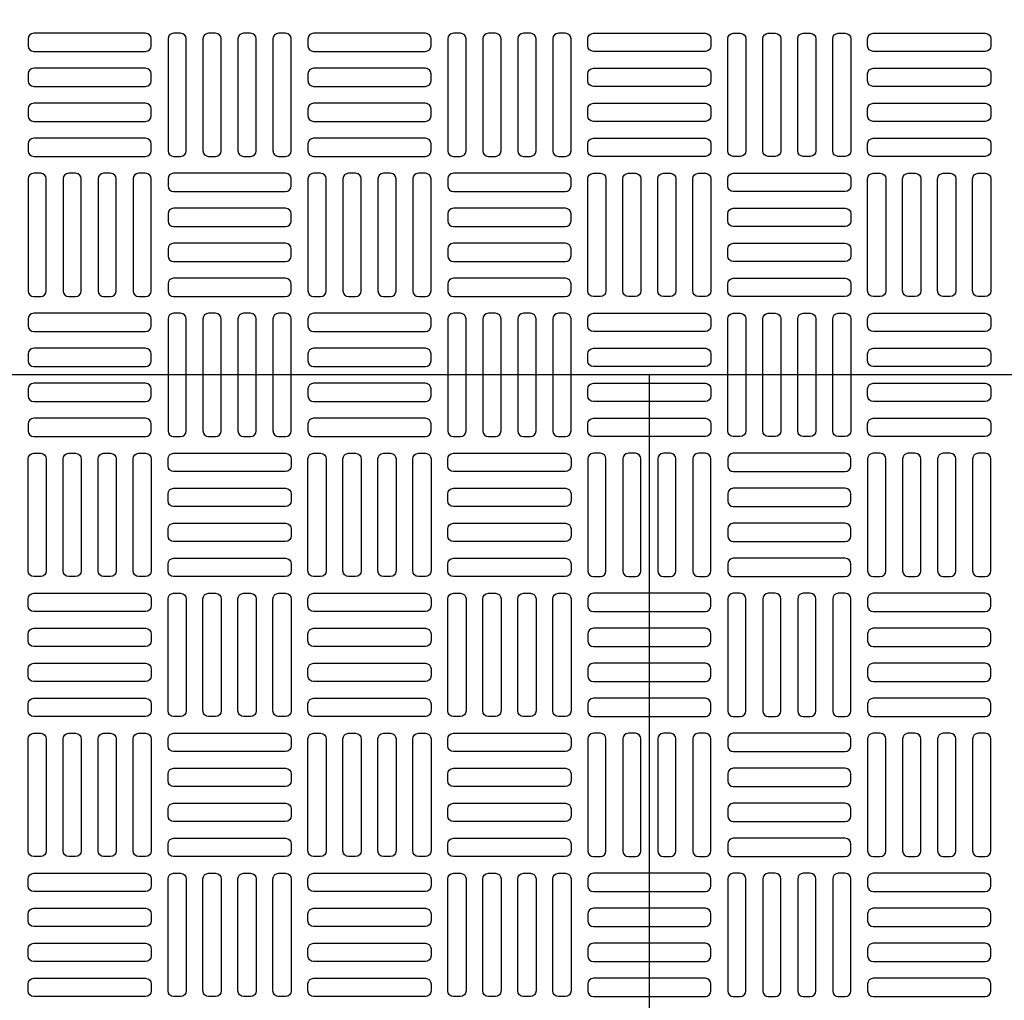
# Model space of a CAD drawing. Extents: x -169 to 7270, y -140 to 2984.
# Tile 66 of 256: x 250 to 264, y 955 to 969. Entities that reach past the tile are written whole.
import ezdxf

# ---------------------------------------------------------------- set-up
doc = ezdxf.new("R2010")
doc.units = 0
doc.header["$MEASUREMENT"] = 0
doc.layers.get('0').update_dxf_attribs({"color": 255, "linetype": 'CONTINUOUS'})
doc.layers.add('TANK-MANHOLE-COVER-40', color=2, linetype='CONTINUOUS')
doc.layers.add('TANK-MANHOLE-COVER-HATCH-40', color=252, linetype='CONTINUOUS')

msp = doc.modelspace()

# ---------------------------------------------------------------- linework, layer by layer
for p, q in [((421.38773, 964.04846), (-169.39339, 964.04846)), ((258.76906, 877.14028), (258.76906, 964.04846))]:
    msp.add_line(p, q)
at = {"layer": 'TANK-MANHOLE-COVER-40', "color": 4, "linetype": 'Continuous'}
msp.add_circle((258.76906, 964.04846), 22.63902, dxfattribs=at)
at = {"layer": 'TANK-MANHOLE-COVER-40', "color": 1, "linetype": 'Continuous'}
msp.add_circle((258.76906, 964.04846), 22.44094, dxfattribs=at)
at = {"layer": 'TANK-MANHOLE-COVER-40', "color": 2, "linetype": 'Continuous'}
msp.add_circle((258.76906, 964.04846), 21.65354, dxfattribs=at)
at = {"layer": 'TANK-MANHOLE-COVER-HATCH-40', "linetype": 'Continuous', "flags": 128}
for points in [[(251.76119, 968.77287, 0.41421356), (251.68245, 968.85161), (250.10765, 968.85161, 0.41421356), (250.0289, 968.77287), (250.0289, 968.67445, 0.41421356), (250.10765, 968.59571), (251.68245, 968.59571, 0.41421356), (251.76119, 968.67445)], [(252.17457, 967.11933, 0.41421356), (252.25331, 967.19807), (252.25331, 968.77287, 0.41421356), (252.17457, 968.85161), (252.07615, 968.85161, 0.41421356), (251.99741, 968.77287), (251.99741, 967.19807, 0.41421356), (252.07615, 967.11933)], [(252.6667, 967.11933, 0.41421356), (252.74544, 967.19807), (252.74544, 968.77287, 0.41421356), (252.6667, 968.85161), (252.56827, 968.85161, 0.41421356), (252.48953, 968.77287), (252.48953, 967.19807, 0.41421356), (252.56827, 967.11933)], [(253.15883, 967.11933, 0.41421356), (253.23757, 967.19807), (253.23757, 968.77287, 0.41421356), (253.15883, 968.85161), (253.0604, 968.85161, 0.41421356), (252.98166, 968.77287), (252.98166, 967.19807, 0.41421356), (253.0604, 967.11933)], [(253.65095, 967.11933, 0.41421356), (253.72969, 967.19807), (253.72969, 968.77287, 0.41421356), (253.65095, 968.85161), (253.55253, 968.85161, 0.41421356), (253.47379, 968.77287), (253.47379, 967.19807, 0.41421356), (253.55253, 967.11933)], [(255.6982, 968.77287, 0.41421356), (255.61946, 968.85161), (254.04465, 968.85161, 0.41421356), (253.96591, 968.77287), (253.96591, 968.67445, 0.41421356), (254.04465, 968.59571), (255.61946, 968.59571, 0.41421356), (255.6982, 968.67445)], [(256.11158, 967.11933, 0.41421356), (256.19032, 967.19807), (256.19032, 968.77287, 0.41421356), (256.11158, 968.85161), (256.01316, 968.85161, 0.41421356), (255.93442, 968.77287), (255.93442, 967.19807, 0.41421356), (256.01316, 967.11933)], [(256.60371, 967.11933, 0.41421356), (256.68245, 967.19807), (256.68245, 968.77287, 0.41421356), (256.60371, 968.85161), (256.50528, 968.85161, 0.41421356), (256.42654, 968.77287), (256.42654, 967.19807, 0.41421356), (256.50528, 967.11933)], [(257.09583, 967.11933, 0.41421356), (257.17457, 967.19807), (257.17457, 968.77287, 0.41421356), (257.09583, 968.85161), (256.99741, 968.85161, 0.41421356), (256.91867, 968.77287), (256.91867, 967.19807, 0.41421356), (256.99741, 967.11933)], [(257.58796, 967.11933, 0.41421356), (257.6667, 967.19807), (257.6667, 968.77287, 0.41421356), (257.58796, 968.85161), (257.48953, 968.85161, 0.41421356), (257.41079, 968.77287), (257.41079, 967.19807, 0.41421356), (257.48953, 967.11933)], [(257.90292, 968.77287, -0.41421356), (257.98166, 968.85161), (259.55646, 968.85161, -0.41421356), (259.6352, 968.77287), (259.6352, 968.67445, -0.41421356), (259.55646, 968.59571), (257.98166, 968.59571, -0.41421356), (257.90292, 968.67445)], [(259.95016, 967.11933, -0.41421356), (259.87142, 967.19807), (259.87142, 968.77287, -0.41421356), (259.95016, 968.85161), (260.04859, 968.85161, -0.41421356), (260.12733, 968.77287), (260.12733, 967.19807, -0.41421356), (260.04859, 967.11933)], [(260.44229, 967.11933, -0.41421356), (260.36355, 967.19807), (260.36355, 968.77287, -0.41421356), (260.44229, 968.85161), (260.54072, 968.85161, -0.41421356), (260.61946, 968.77287), (260.61946, 967.19807, -0.41421356), (260.54072, 967.11933)], [(260.93442, 967.11933, -0.41421356), (260.85568, 967.19807), (260.85568, 968.77287, -0.41421356), (260.93442, 968.85161), (261.03284, 968.85161, -0.41421356), (261.11158, 968.77287), (261.11158, 967.19807, -0.41421356), (261.03284, 967.11933)], [(261.42654, 967.11933, -0.41421356), (261.3478, 967.19807), (261.3478, 968.77287, -0.41421356), (261.42654, 968.85161), (261.52497, 968.85161, -0.41421356), (261.60371, 968.77287), (261.60371, 967.19807, -0.41421356), (261.52497, 967.11933)], [(261.83993, 968.77287, -0.41421356), (261.91867, 968.85161), (263.49347, 968.85161, -0.41421356), (263.57221, 968.77287), (263.57221, 968.67445, -0.41421356), (263.49347, 968.59571), (261.91867, 968.59571, -0.41421356), (261.83993, 968.67445)], [(251.76119, 968.28074, 0.41421356), (251.68245, 968.35948), (250.10765, 968.35948, 0.41421356), (250.0289, 968.28074), (250.0289, 968.18232, 0.41421356), (250.10765, 968.10358), (251.68245, 968.10358, 0.41421356), (251.76119, 968.18232)], [(255.6982, 968.28074, 0.41421356), (255.61946, 968.35948), (254.04465, 968.35948, 0.41421356), (253.96591, 968.28074), (253.96591, 968.18232, 0.41421356), (254.04465, 968.10358), (255.61946, 968.10358, 0.41421356), (255.6982, 968.18232)], [(257.90292, 968.28074, -0.41421356), (257.98166, 968.35948), (259.55646, 968.35948, -0.41421356), (259.6352, 968.28074), (259.6352, 968.18232, -0.41421356), (259.55646, 968.10358), (257.98166, 968.10358, -0.41421356), (257.90292, 968.18232)], [(261.83993, 968.28074, -0.41421356), (261.91867, 968.35948), (263.49347, 968.35948, -0.41421356), (263.57221, 968.28074), (263.57221, 968.18232, -0.41421356), (263.49347, 968.10358), (261.91867, 968.10358, -0.41421356), (261.83993, 968.18232)], [(251.76119, 967.78862, 0.41421356), (251.68245, 967.86736), (250.10765, 967.86736, 0.41421356), (250.0289, 967.78862), (250.0289, 967.69019, 0.41421356), (250.10765, 967.61145), (251.68245, 967.61145, 0.41421356), (251.76119, 967.69019)], [(255.6982, 967.78862, 0.41421356), (255.61946, 967.86736), (254.04465, 967.86736, 0.41421356), (253.96591, 967.78862), (253.96591, 967.69019, 0.41421356), (254.04465, 967.61145), (255.61946, 967.61145, 0.41421356), (255.6982, 967.69019)], [(257.90292, 967.78862, -0.41421356), (257.98166, 967.86736), (259.55646, 967.86736, -0.41421356), (259.6352, 967.78862), (259.6352, 967.69019, -0.41421356), (259.55646, 967.61145), (257.98166, 967.61145, -0.41421356), (257.90292, 967.69019)], [(261.83993, 967.78862, -0.41421356), (261.91867, 967.86736), (263.49347, 967.86736, -0.41421356), (263.57221, 967.78862), (263.57221, 967.69019, -0.41421356), (263.49347, 967.61145), (261.91867, 967.61145, -0.41421356), (261.83993, 967.69019)], [(251.76119, 967.29649, 0.41421356), (251.68245, 967.37523), (250.10765, 967.37523, 0.41421356), (250.0289, 967.29649), (250.0289, 967.19807, 0.41421356), (250.10765, 967.11933), (251.68245, 967.11933, 0.41421356), (251.76119, 967.19807)], [(255.6982, 967.29649, 0.41421356), (255.61946, 967.37523), (254.04465, 967.37523, 0.41421356), (253.96591, 967.29649), (253.96591, 967.19807, 0.41421356), (254.04465, 967.11933), (255.61946, 967.11933, 0.41421356), (255.6982, 967.19807)], [(257.90292, 967.29649, -0.41421356), (257.98166, 967.37523), (259.55646, 967.37523, -0.41421356), (259.6352, 967.29649), (259.6352, 967.19807, -0.41421356), (259.55646, 967.11933), (257.98166, 967.11933, -0.41421356), (257.90292, 967.19807)], [(261.83993, 967.29649, -0.41421356), (261.91867, 967.37523), (263.49347, 967.37523, -0.41421356), (263.57221, 967.29649), (263.57221, 967.19807, -0.41421356), (263.49347, 967.11933), (261.91867, 967.11933, -0.41421356), (261.83993, 967.19807)], [(250.20607, 965.15082, 0.41421356), (250.28481, 965.22956), (250.28481, 966.80437, 0.41421356), (250.20607, 966.88311), (250.10765, 966.88311, 0.41421356), (250.0289, 966.80437), (250.0289, 965.22956, 0.41421356), (250.10765, 965.15082)], [(250.6982, 965.15082, 0.41421356), (250.77694, 965.22956), (250.77694, 966.80437, 0.41421356), (250.6982, 966.88311), (250.59977, 966.88311, 0.41421356), (250.52103, 966.80437), (250.52103, 965.22956, 0.41421356), (250.59977, 965.15082)], [(251.19032, 965.15082, 0.41421356), (251.26906, 965.22956), (251.26906, 966.80437, 0.41421356), (251.19032, 966.88311), (251.0919, 966.88311, 0.41421356), (251.01316, 966.80437), (251.01316, 965.22956, 0.41421356), (251.0919, 965.15082)], [(251.68245, 965.15082, 0.41421356), (251.76119, 965.22956), (251.76119, 966.80437, 0.41421356), (251.68245, 966.88311), (251.58402, 966.88311, 0.41421356), (251.50528, 966.80437), (251.50528, 965.22956, 0.41421356), (251.58402, 965.15082)], [(251.99741, 966.70594, 0.41421356), (252.07615, 966.6272), (253.65095, 966.6272, 0.41421356), (253.72969, 966.70594), (253.72969, 966.80437, 0.41421356), (253.65095, 966.88311), (252.07615, 966.88311, 0.41421356), (251.99741, 966.80437)], [(254.14308, 965.15082, 0.41421356), (254.22182, 965.22956), (254.22182, 966.80437, 0.41421356), (254.14308, 966.88311), (254.04465, 966.88311, 0.41421356), (253.96591, 966.80437), (253.96591, 965.22956, 0.41421356), (254.04465, 965.15082)], [(254.6352, 965.15082, 0.41421356), (254.71394, 965.22956), (254.71394, 966.80437, 0.41421356), (254.6352, 966.88311), (254.53678, 966.88311, 0.41421356), (254.45804, 966.80437), (254.45804, 965.22956, 0.41421356), (254.53678, 965.15082)], [(255.12733, 965.15082, 0.41421356), (255.20607, 965.22956), (255.20607, 966.80437, 0.41421356), (255.12733, 966.88311), (255.0289, 966.88311, 0.41421356), (254.95016, 966.80437), (254.95016, 965.22956, 0.41421356), (255.0289, 965.15082)], [(255.61946, 965.15082, 0.41421356), (255.6982, 965.22956), (255.6982, 966.80437, 0.41421356), (255.61946, 966.88311), (255.52103, 966.88311, 0.41421356), (255.44229, 966.80437), (255.44229, 965.22956, 0.41421356), (255.52103, 965.15082)], [(255.93442, 966.70594, 0.41421356), (256.01316, 966.6272), (257.58796, 966.6272, 0.41421356), (257.6667, 966.70594), (257.6667, 966.80437, 0.41421356), (257.58796, 966.88311), (256.01316, 966.88311, 0.41421356), (255.93442, 966.80437)], [(257.98166, 965.15082, -0.41421356), (257.90292, 965.22956), (257.90292, 966.80437, -0.41421356), (257.98166, 966.88311), (258.08009, 966.88311, -0.41421356), (258.15883, 966.80437), (258.15883, 965.22956, -0.41421356), (258.08009, 965.15082)], [(258.47379, 965.15082, -0.41421356), (258.39505, 965.22956), (258.39505, 966.80437, -0.41421356), (258.47379, 966.88311), (258.57221, 966.88311, -0.41421356), (258.65095, 966.80437), (258.65095, 965.22956, -0.41421356), (258.57221, 965.15082)], [(258.96591, 965.15082, -0.41421356), (258.88717, 965.22956), (258.88717, 966.80437, -0.41421356), (258.96591, 966.88311), (259.06434, 966.88311, -0.41421356), (259.14308, 966.80437), (259.14308, 965.22956, -0.41421356), (259.06434, 965.15082)], [(259.45804, 965.15082, -0.41421356), (259.3793, 965.22956), (259.3793, 966.80437, -0.41421356), (259.45804, 966.88311), (259.55646, 966.88311, -0.41421356), (259.6352, 966.80437), (259.6352, 965.22956, -0.41421356), (259.55646, 965.15082)], [(261.60371, 966.70594, -0.41421356), (261.52497, 966.6272), (259.95016, 966.6272, -0.41421356), (259.87142, 966.70594), (259.87142, 966.80437, -0.41421356), (259.95016, 966.88311), (261.52497, 966.88311, -0.41421356), (261.60371, 966.80437)], [(261.91867, 965.15082, -0.41421356), (261.83993, 965.22956), (261.83993, 966.80437, -0.41421356), (261.91867, 966.88311), (262.01709, 966.88311, -0.41421356), (262.09583, 966.80437), (262.09583, 965.22956, -0.41421356), (262.01709, 965.15082)], [(262.41079, 965.15082, -0.41421356), (262.33205, 965.22956), (262.33205, 966.80437, -0.41421356), (262.41079, 966.88311), (262.50922, 966.88311, -0.41421356), (262.58796, 966.80437), (262.58796, 965.22956, -0.41421356), (262.50922, 965.15082)], [(262.90292, 965.15082, -0.41421356), (262.82418, 965.22956), (262.82418, 966.80437, -0.41421356), (262.90292, 966.88311), (263.00135, 966.88311, -0.41421356), (263.08009, 966.80437), (263.08009, 965.22956, -0.41421356), (263.00135, 965.15082)], [(263.39505, 965.15082, -0.41421356), (263.31631, 965.22956), (263.31631, 966.80437, -0.41421356), (263.39505, 966.88311), (263.49347, 966.88311, -0.41421356), (263.57221, 966.80437), (263.57221, 965.22956, -0.41421356), (263.49347, 965.15082)], [(251.99741, 966.21382, 0.41421356), (252.07615, 966.13508), (253.65095, 966.13508, 0.41421356), (253.72969, 966.21382), (253.72969, 966.31224, 0.41421356), (253.65095, 966.39098), (252.07615, 966.39098, 0.41421356), (251.99741, 966.31224)], [(255.93442, 966.21382, 0.41421356), (256.01316, 966.13508), (257.58796, 966.13508, 0.41421356), (257.6667, 966.21382), (257.6667, 966.31224, 0.41421356), (257.58796, 966.39098), (256.01316, 966.39098, 0.41421356), (255.93442, 966.31224)], [(261.60371, 966.21382, -0.41421356), (261.52497, 966.13508), (259.95016, 966.13508, -0.41421356), (259.87142, 966.21382), (259.87142, 966.31224, -0.41421356), (259.95016, 966.39098), (261.52497, 966.39098, -0.41421356), (261.60371, 966.31224)], [(251.99741, 965.72169, 0.41421356), (252.07615, 965.64295), (253.65095, 965.64295, 0.41421356), (253.72969, 965.72169), (253.72969, 965.82011, 0.41421356), (253.65095, 965.89886), (252.07615, 965.89886, 0.41421356), (251.99741, 965.82011)], [(255.93442, 965.72169, 0.41421356), (256.01316, 965.64295), (257.58796, 965.64295, 0.41421356), (257.6667, 965.72169), (257.6667, 965.82011, 0.41421356), (257.58796, 965.89886), (256.01316, 965.89886, 0.41421356), (255.93442, 965.82011)], [(261.60371, 965.72169, -0.41421356), (261.52497, 965.64295), (259.95016, 965.64295, -0.41421356), (259.87142, 965.72169), (259.87142, 965.82011, -0.41421356), (259.95016, 965.89886), (261.52497, 965.89886, -0.41421356), (261.60371, 965.82011)], [(251.99741, 965.22956, 0.41421356), (252.07615, 965.15082), (253.65095, 965.15082, 0.41421356), (253.72969, 965.22956), (253.72969, 965.32799, 0.41421356), (253.65095, 965.40673), (252.07615, 965.40673, 0.41421356), (251.99741, 965.32799)], [(255.93442, 965.22956, 0.41421356), (256.01316, 965.15082), (257.58796, 965.15082, 0.41421356), (257.6667, 965.22956), (257.6667, 965.32799, 0.41421356), (257.58796, 965.40673), (256.01316, 965.40673, 0.41421356), (255.93442, 965.32799)], [(261.60371, 965.22956, -0.41421356), (261.52497, 965.15082), (259.95016, 965.15082, -0.41421356), (259.87142, 965.22956), (259.87142, 965.32799, -0.41421356), (259.95016, 965.40673), (261.52497, 965.40673, -0.41421356), (261.60371, 965.32799)], [(251.76119, 964.83586, 0.41421356), (251.68245, 964.9146), (250.10765, 964.9146, 0.41421356), (250.0289, 964.83586), (250.0289, 964.73744, 0.41421356), (250.10765, 964.6587), (251.68245, 964.6587, 0.41421356), (251.76119, 964.73744)], [(252.17457, 963.18232, 0.41421356), (252.25331, 963.26106), (252.25331, 964.83586, 0.41421356), (252.17457, 964.9146), (252.07615, 964.9146, 0.41421356), (251.99741, 964.83586), (251.99741, 963.26106, 0.41421356), (252.07615, 963.18232)], [(252.6667, 963.18232, 0.41421356), (252.74544, 963.26106), (252.74544, 964.83586, 0.41421356), (252.6667, 964.9146), (252.56827, 964.9146, 0.41421356), (252.48953, 964.83586), (252.48953, 963.26106, 0.41421356), (252.56827, 963.18232)], [(253.15883, 963.18232, 0.41421356), (253.23757, 963.26106), (253.23757, 964.83586, 0.41421356), (253.15883, 964.9146), (253.0604, 964.9146, 0.41421356), (252.98166, 964.83586), (252.98166, 963.26106, 0.41421356), (253.0604, 963.18232)], [(253.65095, 963.18232, 0.41421356), (253.72969, 963.26106), (253.72969, 964.83586, 0.41421356), (253.65095, 964.9146), (253.55253, 964.9146, 0.41421356), (253.47379, 964.83586), (253.47379, 963.26106, 0.41421356), (253.55253, 963.18232)], [(255.6982, 964.83586, 0.41421356), (255.61946, 964.9146), (254.04465, 964.9146, 0.41421356), (253.96591, 964.83586), (253.96591, 964.73744, 0.41421356), (254.04465, 964.6587), (255.61946, 964.6587, 0.41421356), (255.6982, 964.73744)], [(256.11158, 963.18232, 0.41421356), (256.19032, 963.26106), (256.19032, 964.83586, 0.41421356), (256.11158, 964.9146), (256.01316, 964.9146, 0.41421356), (255.93442, 964.83586), (255.93442, 963.26106, 0.41421356), (256.01316, 963.18232)], [(256.60371, 963.18232, 0.41421356), (256.68245, 963.26106), (256.68245, 964.83586, 0.41421356), (256.60371, 964.9146), (256.50528, 964.9146, 0.41421356), (256.42654, 964.83586), (256.42654, 963.26106, 0.41421356), (256.50528, 963.18232)], [(257.09583, 963.18232, 0.41421356), (257.17457, 963.26106), (257.17457, 964.83586, 0.41421356), (257.09583, 964.9146), (256.99741, 964.9146, 0.41421356), (256.91867, 964.83586), (256.91867, 963.26106, 0.41421356), (256.99741, 963.18232)], [(257.58796, 963.18232, 0.41421356), (257.6667, 963.26106), (257.6667, 964.83586, 0.41421356), (257.58796, 964.9146), (257.48953, 964.9146, 0.41421356), (257.41079, 964.83586), (257.41079, 963.26106, 0.41421356), (257.48953, 963.18232)], [(257.90292, 964.83586, -0.41421356), (257.98166, 964.9146), (259.55646, 964.9146, -0.41421356), (259.6352, 964.83586), (259.6352, 964.73744, -0.41421356), (259.55646, 964.6587), (257.98166, 964.6587, -0.41421356), (257.90292, 964.73744)], [(259.95016, 963.18232, -0.41421356), (259.87142, 963.26106), (259.87142, 964.83586, -0.41421356), (259.95016, 964.9146), (260.04859, 964.9146, -0.41421356), (260.12733, 964.83586), (260.12733, 963.26106, -0.41421356), (260.04859, 963.18232)], [(260.44229, 963.18232, -0.41421356), (260.36355, 963.26106), (260.36355, 964.83586, -0.41421356), (260.44229, 964.9146), (260.54072, 964.9146, -0.41421356), (260.61946, 964.83586), (260.61946, 963.26106, -0.41421356), (260.54072, 963.18232)], [(260.93442, 963.18232, -0.41421356), (260.85568, 963.26106), (260.85568, 964.83586, -0.41421356), (260.93442, 964.9146), (261.03284, 964.9146, -0.41421356), (261.11158, 964.83586), (261.11158, 963.26106, -0.41421356), (261.03284, 963.18232)], [(261.42654, 963.18232, -0.41421356), (261.3478, 963.26106), (261.3478, 964.83586, -0.41421356), (261.42654, 964.9146), (261.52497, 964.9146, -0.41421356), (261.60371, 964.83586), (261.60371, 963.26106, -0.41421356), (261.52497, 963.18232)], [(261.83993, 964.83586, -0.41421356), (261.91867, 964.9146), (263.49347, 964.9146, -0.41421356), (263.57221, 964.83586), (263.57221, 964.73744, -0.41421356), (263.49347, 964.6587), (261.91867, 964.6587, -0.41421356), (261.83993, 964.73744)], [(251.76119, 964.34374, 0.41421356), (251.68245, 964.42248), (250.10765, 964.42248, 0.41421356), (250.0289, 964.34374), (250.0289, 964.24531, 0.41421356), (250.10765, 964.16657), (251.68245, 964.16657, 0.41421356), (251.76119, 964.24531)], [(255.6982, 964.34374, 0.41421356), (255.61946, 964.42248), (254.04465, 964.42248, 0.41421356), (253.96591, 964.34374), (253.96591, 964.24531, 0.41421356), (254.04465, 964.16657), (255.61946, 964.16657, 0.41421356), (255.6982, 964.24531)], [(257.90292, 964.34374, -0.41421356), (257.98166, 964.42248), (259.55646, 964.42248, -0.41421356), (259.6352, 964.34374), (259.6352, 964.24531, -0.41421356), (259.55646, 964.16657), (257.98166, 964.16657, -0.41421356), (257.90292, 964.24531)], [(261.83993, 964.34374, -0.41421356), (261.91867, 964.42248), (263.49347, 964.42248, -0.41421356), (263.57221, 964.34374), (263.57221, 964.24531, -0.41421356), (263.49347, 964.16657), (261.91867, 964.16657, -0.41421356), (261.83993, 964.24531)], [(251.76119, 963.85161, 0.41421356), (251.68245, 963.93035), (250.10765, 963.93035, 0.41421356), (250.0289, 963.85161), (250.0289, 963.75319, 0.41421356), (250.10765, 963.67445), (251.68245, 963.67445, 0.41421356), (251.76119, 963.75319)], [(255.6982, 963.85161, 0.41421356), (255.61946, 963.93035), (254.04465, 963.93035, 0.41421356), (253.96591, 963.85161), (253.96591, 963.75319, 0.41421356), (254.04465, 963.67445), (255.61946, 963.67445, 0.41421356), (255.6982, 963.75319)], [(257.90292, 963.85161, -0.41421356), (257.98166, 963.93035), (259.55646, 963.93035, -0.41421356), (259.6352, 963.85161), (259.6352, 963.75319, -0.41421356), (259.55646, 963.67445), (257.98166, 963.67445, -0.41421356), (257.90292, 963.75319)], [(261.83993, 963.85161, -0.41421356), (261.91867, 963.93035), (263.49347, 963.93035, -0.41421356), (263.57221, 963.85161), (263.57221, 963.75319, -0.41421356), (263.49347, 963.67445), (261.91867, 963.67445, -0.41421356), (261.83993, 963.75319)], [(251.76119, 963.35948, 0.41421356), (251.68245, 963.43823), (250.10765, 963.43823, 0.41421356), (250.0289, 963.35948), (250.0289, 963.26106, 0.41421356), (250.10765, 963.18232), (251.68245, 963.18232, 0.41421356), (251.76119, 963.26106)], [(255.6982, 963.35948, 0.41421356), (255.61946, 963.43823), (254.04465, 963.43823, 0.41421356), (253.96591, 963.35948), (253.96591, 963.26106, 0.41421356), (254.04465, 963.18232), (255.61946, 963.18232, 0.41421356), (255.6982, 963.26106)], [(257.90292, 963.35948, -0.41421356), (257.98166, 963.43823), (259.55646, 963.43823, -0.41421356), (259.6352, 963.35948), (259.6352, 963.26106, -0.41421356), (259.55646, 963.18232), (257.98166, 963.18232, -0.41421356), (257.90292, 963.26106)], [(261.83993, 963.35948, -0.41421356), (261.91867, 963.43823), (263.49347, 963.43823, -0.41421356), (263.57221, 963.35948), (263.57221, 963.26106, -0.41421356), (263.49347, 963.18232), (261.91867, 963.18232, -0.41421356), (261.83993, 963.26106)], [(250.20607, 962.9461, -0.41421356), (250.28481, 962.86736), (250.28481, 961.29256, -0.41421356), (250.20607, 961.21382), (250.10765, 961.21382, -0.41421356), (250.0289, 961.29256), (250.0289, 962.86736, -0.41421356), (250.10765, 962.9461)], [(250.6982, 962.9461, -0.41421356), (250.77694, 962.86736), (250.77694, 961.29256, -0.41421356), (250.6982, 961.21382), (250.59977, 961.21382, -0.41421356), (250.52103, 961.29256), (250.52103, 962.86736, -0.41421356), (250.59977, 962.9461)], [(251.19032, 962.9461, -0.41421356), (251.26906, 962.86736), (251.26906, 961.29256, -0.41421356), (251.19032, 961.21382), (251.0919, 961.21382, -0.41421356), (251.01316, 961.29256), (251.01316, 962.86736, -0.41421356), (251.0919, 962.9461)], [(251.68245, 962.9461, -0.41421356), (251.76119, 962.86736), (251.76119, 961.29256, -0.41421356), (251.68245, 961.21382), (251.58402, 961.21382, -0.41421356), (251.50528, 961.29256), (251.50528, 962.86736, -0.41421356), (251.58402, 962.9461)], [(251.99741, 962.86736, -0.41421356), (252.07615, 962.9461), (253.65095, 962.9461, -0.41421356), (253.72969, 962.86736), (253.72969, 962.76893, -0.41421356), (253.65095, 962.69019), (252.07615, 962.69019, -0.41421356), (251.99741, 962.76893)], [(254.14308, 962.9461, -0.41421356), (254.22182, 962.86736), (254.22182, 961.29256, -0.41421356), (254.14308, 961.21382), (254.04465, 961.21382, -0.41421356), (253.96591, 961.29256), (253.96591, 962.86736, -0.41421356), (254.04465, 962.9461)], [(254.6352, 962.9461, -0.41421356), (254.71394, 962.86736), (254.71394, 961.29256, -0.41421356), (254.6352, 961.21382), (254.53678, 961.21382, -0.41421356), (254.45804, 961.29256), (254.45804, 962.86736, -0.41421356), (254.53678, 962.9461)], [(255.12733, 962.9461, -0.41421356), (255.20607, 962.86736), (255.20607, 961.29256, -0.41421356), (255.12733, 961.21382), (255.0289, 961.21382, -0.41421356), (254.95016, 961.29256), (254.95016, 962.86736, -0.41421356), (255.0289, 962.9461)], [(255.61946, 962.9461, -0.41421356), (255.6982, 962.86736), (255.6982, 961.29256, -0.41421356), (255.61946, 961.21382), (255.52103, 961.21382, -0.41421356), (255.44229, 961.29256), (255.44229, 962.86736, -0.41421356), (255.52103, 962.9461)], [(255.93442, 962.86736, -0.41421356), (256.01316, 962.9461), (257.58796, 962.9461, -0.41421356), (257.6667, 962.86736), (257.6667, 962.76893, -0.41421356), (257.58796, 962.69019), (256.01316, 962.69019, -0.41421356), (255.93442, 962.76893)], [(257.98166, 962.9461, 0.41421356), (257.90292, 962.86736), (257.90292, 961.29256, 0.41421356), (257.98166, 961.21382), (258.08009, 961.21382, 0.41421356), (258.15883, 961.29256), (258.15883, 962.86736, 0.41421356), (258.08009, 962.9461)], [(258.47379, 962.9461, 0.41421356), (258.39505, 962.86736), (258.39505, 961.29256, 0.41421356), (258.47379, 961.21382), (258.57221, 961.21382, 0.41421356), (258.65095, 961.29256), (258.65095, 962.86736, 0.41421356), (258.57221, 962.9461)], [(258.96591, 962.9461, 0.41421356), (258.88717, 962.86736), (258.88717, 961.29256, 0.41421356), (258.96591, 961.21382), (259.06434, 961.21382, 0.41421356), (259.14308, 961.29256), (259.14308, 962.86736, 0.41421356), (259.06434, 962.9461)], [(259.45804, 962.9461, 0.41421356), (259.3793, 962.86736), (259.3793, 961.29256, 0.41421356), (259.45804, 961.21382), (259.55646, 961.21382, 0.41421356), (259.6352, 961.29256), (259.6352, 962.86736, 0.41421356), (259.55646, 962.9461)], [(261.60371, 962.86736, 0.41421356), (261.52497, 962.9461), (259.95016, 962.9461, 0.41421356), (259.87142, 962.86736), (259.87142, 962.76893, 0.41421356), (259.95016, 962.69019), (261.52497, 962.69019, 0.41421356), (261.60371, 962.76893)], [(261.91867, 962.9461, 0.41421356), (261.83993, 962.86736), (261.83993, 961.29256, 0.41421356), (261.91867, 961.21382), (262.01709, 961.21382, 0.41421356), (262.09583, 961.29256), (262.09583, 962.86736, 0.41421356), (262.01709, 962.9461)], [(262.41079, 962.9461, 0.41421356), (262.33205, 962.86736), (262.33205, 961.29256, 0.41421356), (262.41079, 961.21382), (262.50922, 961.21382, 0.41421356), (262.58796, 961.29256), (262.58796, 962.86736, 0.41421356), (262.50922, 962.9461)], [(262.90292, 962.9461, 0.41421356), (262.82418, 962.86736), (262.82418, 961.29256, 0.41421356), (262.90292, 961.21382), (263.00135, 961.21382, 0.41421356), (263.08009, 961.29256), (263.08009, 962.86736, 0.41421356), (263.00135, 962.9461)], [(263.39505, 962.9461, 0.41421356), (263.31631, 962.86736), (263.31631, 961.29256, 0.41421356), (263.39505, 961.21382), (263.49347, 961.21382, 0.41421356), (263.57221, 961.29256), (263.57221, 962.86736, 0.41421356), (263.49347, 962.9461)], [(251.99741, 962.37523, -0.41421356), (252.07615, 962.45397), (253.65095, 962.45397, -0.41421356), (253.72969, 962.37523), (253.72969, 962.27681, -0.41421356), (253.65095, 962.19807), (252.07615, 962.19807, -0.41421356), (251.99741, 962.27681)], [(255.93442, 962.37523, -0.41421356), (256.01316, 962.45397), (257.58796, 962.45397, -0.41421356), (257.6667, 962.37523), (257.6667, 962.27681, -0.41421356), (257.58796, 962.19807), (256.01316, 962.19807, -0.41421356), (255.93442, 962.27681)], [(261.60371, 962.37523, 0.41421356), (261.52497, 962.45397), (259.95016, 962.45397, 0.41421356), (259.87142, 962.37523), (259.87142, 962.27681, 0.41421356), (259.95016, 962.19807), (261.52497, 962.19807, 0.41421356), (261.60371, 962.27681)], [(251.99741, 961.88311, -0.41421356), (252.07615, 961.96185), (253.65095, 961.96185, -0.41421356), (253.72969, 961.88311), (253.72969, 961.78468, -0.41421356), (253.65095, 961.70594), (252.07615, 961.70594, -0.41421356), (251.99741, 961.78468)], [(255.93442, 961.88311, -0.41421356), (256.01316, 961.96185), (257.58796, 961.96185, -0.41421356), (257.6667, 961.88311), (257.6667, 961.78468, -0.41421356), (257.58796, 961.70594), (256.01316, 961.70594, -0.41421356), (255.93442, 961.78468)], [(261.60371, 961.88311, 0.41421356), (261.52497, 961.96185), (259.95016, 961.96185, 0.41421356), (259.87142, 961.88311), (259.87142, 961.78468, 0.41421356), (259.95016, 961.70594), (261.52497, 961.70594, 0.41421356), (261.60371, 961.78468)], [(251.99741, 961.39098, -0.41421356), (252.07615, 961.46972), (253.65095, 961.46972, -0.41421356), (253.72969, 961.39098), (253.72969, 961.29256, -0.41421356), (253.65095, 961.21382), (252.07615, 961.21382, -0.41421356), (251.99741, 961.29256)], [(255.93442, 961.39098, -0.41421356), (256.01316, 961.46972), (257.58796, 961.46972, -0.41421356), (257.6667, 961.39098), (257.6667, 961.29256, -0.41421356), (257.58796, 961.21382), (256.01316, 961.21382, -0.41421356), (255.93442, 961.29256)], [(261.60371, 961.39098, 0.41421356), (261.52497, 961.46972), (259.95016, 961.46972, 0.41421356), (259.87142, 961.39098), (259.87142, 961.29256, 0.41421356), (259.95016, 961.21382), (261.52497, 961.21382, 0.41421356), (261.60371, 961.29256)], [(251.76119, 960.80043, -0.41421356), (251.68245, 960.72169), (250.10765, 960.72169, -0.41421356), (250.0289, 960.80043), (250.0289, 960.89886, -0.41421356), (250.10765, 960.9776), (251.68245, 960.9776, -0.41421356), (251.76119, 960.89886)], [(252.17457, 960.9776, -0.41421356), (252.25331, 960.89886), (252.25331, 959.32405, -0.41421356), (252.17457, 959.24531), (252.07615, 959.24531, -0.41421356), (251.99741, 959.32405), (251.99741, 960.89886, -0.41421356), (252.07615, 960.9776)], [(252.6667, 960.9776, -0.41421356), (252.74544, 960.89886), (252.74544, 959.32405, -0.41421356), (252.6667, 959.24531), (252.56827, 959.24531, -0.41421356), (252.48953, 959.32405), (252.48953, 960.89886, -0.41421356), (252.56827, 960.9776)], [(253.15883, 960.9776, -0.41421356), (253.23757, 960.89886), (253.23757, 959.32405, -0.41421356), (253.15883, 959.24531), (253.0604, 959.24531, -0.41421356), (252.98166, 959.32405), (252.98166, 960.89886, -0.41421356), (253.0604, 960.9776)], [(253.65095, 960.9776, -0.41421356), (253.72969, 960.89886), (253.72969, 959.32405, -0.41421356), (253.65095, 959.24531), (253.55253, 959.24531, -0.41421356), (253.47379, 959.32405), (253.47379, 960.89886, -0.41421356), (253.55253, 960.9776)], [(255.6982, 960.80043, -0.41421356), (255.61946, 960.72169), (254.04465, 960.72169, -0.41421356), (253.96591, 960.80043), (253.96591, 960.89886, -0.41421356), (254.04465, 960.9776), (255.61946, 960.9776, -0.41421356), (255.6982, 960.89886)], [(256.11158, 960.9776, -0.41421356), (256.19032, 960.89886), (256.19032, 959.32405, -0.41421356), (256.11158, 959.24531), (256.01316, 959.24531, -0.41421356), (255.93442, 959.32405), (255.93442, 960.89886, -0.41421356), (256.01316, 960.9776)], [(256.60371, 960.9776, -0.41421356), (256.68245, 960.89886), (256.68245, 959.32405, -0.41421356), (256.60371, 959.24531), (256.50528, 959.24531, -0.41421356), (256.42654, 959.32405), (256.42654, 960.89886, -0.41421356), (256.50528, 960.9776)], [(257.09583, 960.9776, -0.41421356), (257.17457, 960.89886), (257.17457, 959.32405, -0.41421356), (257.09583, 959.24531), (256.99741, 959.24531, -0.41421356), (256.91867, 959.32405), (256.91867, 960.89886, -0.41421356), (256.99741, 960.9776)], [(257.58796, 960.9776, -0.41421356), (257.6667, 960.89886), (257.6667, 959.32405, -0.41421356), (257.58796, 959.24531), (257.48953, 959.24531, -0.41421356), (257.41079, 959.32405), (257.41079, 960.89886, -0.41421356), (257.48953, 960.9776)], [(257.90292, 960.80043, 0.41421356), (257.98166, 960.72169), (259.55646, 960.72169, 0.41421356), (259.6352, 960.80043), (259.6352, 960.89886, 0.41421356), (259.55646, 960.9776), (257.98166, 960.9776, 0.41421356), (257.90292, 960.89886)], [(259.95016, 960.9776, 0.41421356), (259.87142, 960.89886), (259.87142, 959.32405, 0.41421356), (259.95016, 959.24531), (260.04859, 959.24531, 0.41421356), (260.12733, 959.32405), (260.12733, 960.89886, 0.41421356), (260.04859, 960.9776)], [(260.44229, 960.9776, 0.41421356), (260.36355, 960.89886), (260.36355, 959.32405, 0.41421356), (260.44229, 959.24531), (260.54072, 959.24531, 0.41421356), (260.61946, 959.32405), (260.61946, 960.89886, 0.41421356), (260.54072, 960.9776)], [(260.93442, 960.9776, 0.41421356), (260.85568, 960.89886), (260.85568, 959.32405, 0.41421356), (260.93442, 959.24531), (261.03284, 959.24531, 0.41421356), (261.11158, 959.32405), (261.11158, 960.89886, 0.41421356), (261.03284, 960.9776)], [(261.42654, 960.9776, 0.41421356), (261.3478, 960.89886), (261.3478, 959.32405, 0.41421356), (261.42654, 959.24531), (261.52497, 959.24531, 0.41421356), (261.60371, 959.32405), (261.60371, 960.89886, 0.41421356), (261.52497, 960.9776)], [(261.83993, 960.80043, 0.41421356), (261.91867, 960.72169), (263.49347, 960.72169, 0.41421356), (263.57221, 960.80043), (263.57221, 960.89886, 0.41421356), (263.49347, 960.9776), (261.91867, 960.9776, 0.41421356), (261.83993, 960.89886)], [(251.76119, 960.3083, -0.41421356), (251.68245, 960.22956), (250.10765, 960.22956, -0.41421356), (250.0289, 960.3083), (250.0289, 960.40673, -0.41421356), (250.10765, 960.48547), (251.68245, 960.48547, -0.41421356), (251.76119, 960.40673)], [(255.6982, 960.3083, -0.41421356), (255.61946, 960.22956), (254.04465, 960.22956, -0.41421356), (253.96591, 960.3083), (253.96591, 960.40673, -0.41421356), (254.04465, 960.48547), (255.61946, 960.48547, -0.41421356), (255.6982, 960.40673)], [(257.90292, 960.3083, 0.41421356), (257.98166, 960.22956), (259.55646, 960.22956, 0.41421356), (259.6352, 960.3083), (259.6352, 960.40673, 0.41421356), (259.55646, 960.48547), (257.98166, 960.48547, 0.41421356), (257.90292, 960.40673)], [(261.83993, 960.3083, 0.41421356), (261.91867, 960.22956), (263.49347, 960.22956, 0.41421356), (263.57221, 960.3083), (263.57221, 960.40673, 0.41421356), (263.49347, 960.48547), (261.91867, 960.48547, 0.41421356), (261.83993, 960.40673)], [(251.76119, 959.81618, -0.41421356), (251.68245, 959.73744), (250.10765, 959.73744, -0.41421356), (250.0289, 959.81618), (250.0289, 959.9146, -0.41421356), (250.10765, 959.99334), (251.68245, 959.99334, -0.41421356), (251.76119, 959.9146)], [(255.6982, 959.81618, -0.41421356), (255.61946, 959.73744), (254.04465, 959.73744, -0.41421356), (253.96591, 959.81618), (253.96591, 959.9146, -0.41421356), (254.04465, 959.99334), (255.61946, 959.99334, -0.41421356), (255.6982, 959.9146)], [(257.90292, 959.81618, 0.41421356), (257.98166, 959.73744), (259.55646, 959.73744, 0.41421356), (259.6352, 959.81618), (259.6352, 959.9146, 0.41421356), (259.55646, 959.99334), (257.98166, 959.99334, 0.41421356), (257.90292, 959.9146)], [(261.83993, 959.81618, 0.41421356), (261.91867, 959.73744), (263.49347, 959.73744, 0.41421356), (263.57221, 959.81618), (263.57221, 959.9146, 0.41421356), (263.49347, 959.99334), (261.91867, 959.99334, 0.41421356), (261.83993, 959.9146)], [(251.76119, 959.32405, -0.41421356), (251.68245, 959.24531), (250.10765, 959.24531, -0.41421356), (250.0289, 959.32405), (250.0289, 959.42248, -0.41421356), (250.10765, 959.50122), (251.68245, 959.50122, -0.41421356), (251.76119, 959.42248)], [(255.6982, 959.32405, -0.41421356), (255.61946, 959.24531), (254.04465, 959.24531, -0.41421356), (253.96591, 959.32405), (253.96591, 959.42248, -0.41421356), (254.04465, 959.50122), (255.61946, 959.50122, -0.41421356), (255.6982, 959.42248)], [(257.90292, 959.32405, 0.41421356), (257.98166, 959.24531), (259.55646, 959.24531, 0.41421356), (259.6352, 959.32405), (259.6352, 959.42248, 0.41421356), (259.55646, 959.50122), (257.98166, 959.50122, 0.41421356), (257.90292, 959.42248)], [(261.83993, 959.32405, 0.41421356), (261.91867, 959.24531), (263.49347, 959.24531, 0.41421356), (263.57221, 959.32405), (263.57221, 959.42248, 0.41421356), (263.49347, 959.50122), (261.91867, 959.50122, 0.41421356), (261.83993, 959.42248)], [(250.20607, 959.00909, -0.41421356), (250.28481, 958.93035), (250.28481, 957.35555, -0.41421356), (250.20607, 957.27681), (250.10765, 957.27681, -0.41421356), (250.0289, 957.35555), (250.0289, 958.93035, -0.41421356), (250.10765, 959.00909)], [(250.6982, 959.00909, -0.41421356), (250.77694, 958.93035), (250.77694, 957.35555, -0.41421356), (250.6982, 957.27681), (250.59977, 957.27681, -0.41421356), (250.52103, 957.35555), (250.52103, 958.93035, -0.41421356), (250.59977, 959.00909)], [(251.19032, 959.00909, -0.41421356), (251.26906, 958.93035), (251.26906, 957.35555, -0.41421356), (251.19032, 957.27681), (251.0919, 957.27681, -0.41421356), (251.01316, 957.35555), (251.01316, 958.93035, -0.41421356), (251.0919, 959.00909)], [(251.68245, 959.00909, -0.41421356), (251.76119, 958.93035), (251.76119, 957.35555, -0.41421356), (251.68245, 957.27681), (251.58402, 957.27681, -0.41421356), (251.50528, 957.35555), (251.50528, 958.93035, -0.41421356), (251.58402, 959.00909)], [(251.99741, 958.93035, -0.41421356), (252.07615, 959.00909), (253.65095, 959.00909, -0.41421356), (253.72969, 958.93035), (253.72969, 958.83193, -0.41421356), (253.65095, 958.75319), (252.07615, 958.75319, -0.41421356), (251.99741, 958.83193)], [(254.14308, 959.00909, -0.41421356), (254.22182, 958.93035), (254.22182, 957.35555, -0.41421356), (254.14308, 957.27681), (254.04465, 957.27681, -0.41421356), (253.96591, 957.35555), (253.96591, 958.93035, -0.41421356), (254.04465, 959.00909)], [(254.6352, 959.00909, -0.41421356), (254.71394, 958.93035), (254.71394, 957.35555, -0.41421356), (254.6352, 957.27681), (254.53678, 957.27681, -0.41421356), (254.45804, 957.35555), (254.45804, 958.93035, -0.41421356), (254.53678, 959.00909)], [(255.12733, 959.00909, -0.41421356), (255.20607, 958.93035), (255.20607, 957.35555, -0.41421356), (255.12733, 957.27681), (255.0289, 957.27681, -0.41421356), (254.95016, 957.35555), (254.95016, 958.93035, -0.41421356), (255.0289, 959.00909)], [(255.61946, 959.00909, -0.41421356), (255.6982, 958.93035), (255.6982, 957.35555, -0.41421356), (255.61946, 957.27681), (255.52103, 957.27681, -0.41421356), (255.44229, 957.35555), (255.44229, 958.93035, -0.41421356), (255.52103, 959.00909)], [(255.93442, 958.93035, -0.41421356), (256.01316, 959.00909), (257.58796, 959.00909, -0.41421356), (257.6667, 958.93035), (257.6667, 958.83193, -0.41421356), (257.58796, 958.75319), (256.01316, 958.75319, -0.41421356), (255.93442, 958.83193)], [(257.98166, 959.00909, 0.41421356), (257.90292, 958.93035), (257.90292, 957.35555, 0.41421356), (257.98166, 957.27681), (258.08009, 957.27681, 0.41421356), (258.15883, 957.35555), (258.15883, 958.93035, 0.41421356), (258.08009, 959.00909)], [(258.47379, 959.00909, 0.41421356), (258.39505, 958.93035), (258.39505, 957.35555, 0.41421356), (258.47379, 957.27681), (258.57221, 957.27681, 0.41421356), (258.65095, 957.35555), (258.65095, 958.93035, 0.41421356), (258.57221, 959.00909)], [(258.96591, 959.00909, 0.41421356), (258.88717, 958.93035), (258.88717, 957.35555, 0.41421356), (258.96591, 957.27681), (259.06434, 957.27681, 0.41421356), (259.14308, 957.35555), (259.14308, 958.93035, 0.41421356), (259.06434, 959.00909)], [(259.45804, 959.00909, 0.41421356), (259.3793, 958.93035), (259.3793, 957.35555, 0.41421356), (259.45804, 957.27681), (259.55646, 957.27681, 0.41421356), (259.6352, 957.35555), (259.6352, 958.93035, 0.41421356), (259.55646, 959.00909)], [(261.60371, 958.93035, 0.41421356), (261.52497, 959.00909), (259.95016, 959.00909, 0.41421356), (259.87142, 958.93035), (259.87142, 958.83193, 0.41421356), (259.95016, 958.75319), (261.52497, 958.75319, 0.41421356), (261.60371, 958.83193)], [(261.91867, 959.00909, 0.41421356), (261.83993, 958.93035), (261.83993, 957.35555, 0.41421356), (261.91867, 957.27681), (262.01709, 957.27681, 0.41421356), (262.09583, 957.35555), (262.09583, 958.93035, 0.41421356), (262.01709, 959.00909)], [(262.41079, 959.00909, 0.41421356), (262.33205, 958.93035), (262.33205, 957.35555, 0.41421356), (262.41079, 957.27681), (262.50922, 957.27681, 0.41421356), (262.58796, 957.35555), (262.58796, 958.93035, 0.41421356), (262.50922, 959.00909)], [(262.90292, 959.00909, 0.41421356), (262.82418, 958.93035), (262.82418, 957.35555, 0.41421356), (262.90292, 957.27681), (263.00135, 957.27681, 0.41421356), (263.08009, 957.35555), (263.08009, 958.93035, 0.41421356), (263.00135, 959.00909)], [(263.39505, 959.00909, 0.41421356), (263.31631, 958.93035), (263.31631, 957.35555, 0.41421356), (263.39505, 957.27681), (263.49347, 957.27681, 0.41421356), (263.57221, 957.35555), (263.57221, 958.93035, 0.41421356), (263.49347, 959.00909)], [(251.99741, 958.43823, -0.41421356), (252.07615, 958.51697), (253.65095, 958.51697, -0.41421356), (253.72969, 958.43823), (253.72969, 958.3398, -0.41421356), (253.65095, 958.26106), (252.07615, 958.26106, -0.41421356), (251.99741, 958.3398)], [(255.93442, 958.43823, -0.41421356), (256.01316, 958.51697), (257.58796, 958.51697, -0.41421356), (257.6667, 958.43823), (257.6667, 958.3398, -0.41421356), (257.58796, 958.26106), (256.01316, 958.26106, -0.41421356), (255.93442, 958.3398)], [(261.60371, 958.43823, 0.41421356), (261.52497, 958.51697), (259.95016, 958.51697, 0.41421356), (259.87142, 958.43823), (259.87142, 958.3398, 0.41421356), (259.95016, 958.26106), (261.52497, 958.26106, 0.41421356), (261.60371, 958.3398)], [(251.99741, 957.9461, -0.41421356), (252.07615, 958.02484), (253.65095, 958.02484, -0.41421356), (253.72969, 957.9461), (253.72969, 957.84767, -0.41421356), (253.65095, 957.76893), (252.07615, 957.76893, -0.41421356), (251.99741, 957.84767)], [(255.93442, 957.9461, -0.41421356), (256.01316, 958.02484), (257.58796, 958.02484, -0.41421356), (257.6667, 957.9461), (257.6667, 957.84767, -0.41421356), (257.58796, 957.76893), (256.01316, 957.76893, -0.41421356), (255.93442, 957.84767)], [(261.60371, 957.9461, 0.41421356), (261.52497, 958.02484), (259.95016, 958.02484, 0.41421356), (259.87142, 957.9461), (259.87142, 957.84767, 0.41421356), (259.95016, 957.76893), (261.52497, 957.76893, 0.41421356), (261.60371, 957.84767)], [(251.99741, 957.45397, -0.41421356), (252.07615, 957.53271), (253.65095, 957.53271, -0.41421356), (253.72969, 957.45397), (253.72969, 957.35555, -0.41421356), (253.65095, 957.27681), (252.07615, 957.27681, -0.41421356), (251.99741, 957.35555)], [(255.93442, 957.45397, -0.41421356), (256.01316, 957.53271), (257.58796, 957.53271, -0.41421356), (257.6667, 957.45397), (257.6667, 957.35555, -0.41421356), (257.58796, 957.27681), (256.01316, 957.27681, -0.41421356), (255.93442, 957.35555)], [(261.60371, 957.45397, 0.41421356), (261.52497, 957.53271), (259.95016, 957.53271, 0.41421356), (259.87142, 957.45397), (259.87142, 957.35555, 0.41421356), (259.95016, 957.27681), (261.52497, 957.27681, 0.41421356), (261.60371, 957.35555)], [(251.76119, 956.86342, -0.41421356), (251.68245, 956.78468), (250.10765, 956.78468, -0.41421356), (250.0289, 956.86342), (250.0289, 956.96185, -0.41421356), (250.10765, 957.04059), (251.68245, 957.04059, -0.41421356), (251.76119, 956.96185)], [(252.17457, 957.04059, -0.41421356), (252.25331, 956.96185), (252.25331, 955.38704, -0.41421356), (252.17457, 955.3083), (252.07615, 955.3083, -0.41421356), (251.99741, 955.38704), (251.99741, 956.96185, -0.41421356), (252.07615, 957.04059)], [(252.6667, 957.04059, -0.41421356), (252.74544, 956.96185), (252.74544, 955.38704, -0.41421356), (252.6667, 955.3083), (252.56827, 955.3083, -0.41421356), (252.48953, 955.38704), (252.48953, 956.96185, -0.41421356), (252.56827, 957.04059)], [(253.15883, 957.04059, -0.41421356), (253.23757, 956.96185), (253.23757, 955.38704, -0.41421356), (253.15883, 955.3083), (253.0604, 955.3083, -0.41421356), (252.98166, 955.38704), (252.98166, 956.96185, -0.41421356), (253.0604, 957.04059)], [(253.65095, 957.04059, -0.41421356), (253.72969, 956.96185), (253.72969, 955.38704, -0.41421356), (253.65095, 955.3083), (253.55253, 955.3083, -0.41421356), (253.47379, 955.38704), (253.47379, 956.96185, -0.41421356), (253.55253, 957.04059)], [(255.6982, 956.86342, -0.41421356), (255.61946, 956.78468), (254.04465, 956.78468, -0.41421356), (253.96591, 956.86342), (253.96591, 956.96185, -0.41421356), (254.04465, 957.04059), (255.61946, 957.04059, -0.41421356), (255.6982, 956.96185)], [(256.11158, 957.04059, -0.41421356), (256.19032, 956.96185), (256.19032, 955.38704, -0.41421356), (256.11158, 955.3083), (256.01316, 955.3083, -0.41421356), (255.93442, 955.38704), (255.93442, 956.96185, -0.41421356), (256.01316, 957.04059)], [(256.60371, 957.04059, -0.41421356), (256.68245, 956.96185), (256.68245, 955.38704, -0.41421356), (256.60371, 955.3083), (256.50528, 955.3083, -0.41421356), (256.42654, 955.38704), (256.42654, 956.96185, -0.41421356), (256.50528, 957.04059)], [(257.09583, 957.04059, -0.41421356), (257.17457, 956.96185), (257.17457, 955.38704, -0.41421356), (257.09583, 955.3083), (256.99741, 955.3083, -0.41421356), (256.91867, 955.38704), (256.91867, 956.96185, -0.41421356), (256.99741, 957.04059)], [(257.58796, 957.04059, -0.41421356), (257.6667, 956.96185), (257.6667, 955.38704, -0.41421356), (257.58796, 955.3083), (257.48953, 955.3083, -0.41421356), (257.41079, 955.38704), (257.41079, 956.96185, -0.41421356), (257.48953, 957.04059)], [(257.90292, 956.86342, 0.41421356), (257.98166, 956.78468), (259.55646, 956.78468, 0.41421356), (259.6352, 956.86342), (259.6352, 956.96185, 0.41421356), (259.55646, 957.04059), (257.98166, 957.04059, 0.41421356), (257.90292, 956.96185)], [(259.95016, 957.04059, 0.41421356), (259.87142, 956.96185), (259.87142, 955.38704, 0.41421356), (259.95016, 955.3083), (260.04859, 955.3083, 0.41421356), (260.12733, 955.38704), (260.12733, 956.96185, 0.41421356), (260.04859, 957.04059)], [(260.44229, 957.04059, 0.41421356), (260.36355, 956.96185), (260.36355, 955.38704, 0.41421356), (260.44229, 955.3083), (260.54072, 955.3083, 0.41421356), (260.61946, 955.38704), (260.61946, 956.96185, 0.41421356), (260.54072, 957.04059)], [(260.93442, 957.04059, 0.41421356), (260.85568, 956.96185), (260.85568, 955.38704, 0.41421356), (260.93442, 955.3083), (261.03284, 955.3083, 0.41421356), (261.11158, 955.38704), (261.11158, 956.96185, 0.41421356), (261.03284, 957.04059)], [(261.42654, 957.04059, 0.41421356), (261.3478, 956.96185), (261.3478, 955.38704, 0.41421356), (261.42654, 955.3083), (261.52497, 955.3083, 0.41421356), (261.60371, 955.38704), (261.60371, 956.96185, 0.41421356), (261.52497, 957.04059)], [(261.83993, 956.86342, 0.41421356), (261.91867, 956.78468), (263.49347, 956.78468, 0.41421356), (263.57221, 956.86342), (263.57221, 956.96185, 0.41421356), (263.49347, 957.04059), (261.91867, 957.04059, 0.41421356), (261.83993, 956.96185)], [(251.76119, 956.3713, -0.41421356), (251.68245, 956.29256), (250.10765, 956.29256, -0.41421356), (250.0289, 956.3713), (250.0289, 956.46972, -0.41421356), (250.10765, 956.54846), (251.68245, 956.54846, -0.41421356), (251.76119, 956.46972)], [(255.6982, 956.3713, -0.41421356), (255.61946, 956.29256), (254.04465, 956.29256, -0.41421356), (253.96591, 956.3713), (253.96591, 956.46972, -0.41421356), (254.04465, 956.54846), (255.61946, 956.54846, -0.41421356), (255.6982, 956.46972)], [(257.90292, 956.3713, 0.41421356), (257.98166, 956.29256), (259.55646, 956.29256, 0.41421356), (259.6352, 956.3713), (259.6352, 956.46972, 0.41421356), (259.55646, 956.54846), (257.98166, 956.54846, 0.41421356), (257.90292, 956.46972)], [(261.83993, 956.3713, 0.41421356), (261.91867, 956.29256), (263.49347, 956.29256, 0.41421356), (263.57221, 956.3713), (263.57221, 956.46972, 0.41421356), (263.49347, 956.54846), (261.91867, 956.54846, 0.41421356), (261.83993, 956.46972)], [(251.76119, 955.87917, -0.41421356), (251.68245, 955.80043), (250.10765, 955.80043, -0.41421356), (250.0289, 955.87917), (250.0289, 955.9776, -0.41421356), (250.10765, 956.05634), (251.68245, 956.05634, -0.41421356), (251.76119, 955.9776)], [(255.6982, 955.87917, -0.41421356), (255.61946, 955.80043), (254.04465, 955.80043, -0.41421356), (253.96591, 955.87917), (253.96591, 955.9776, -0.41421356), (254.04465, 956.05634), (255.61946, 956.05634, -0.41421356), (255.6982, 955.9776)], [(257.90292, 955.87917, 0.41421356), (257.98166, 955.80043), (259.55646, 955.80043, 0.41421356), (259.6352, 955.87917), (259.6352, 955.9776, 0.41421356), (259.55646, 956.05634), (257.98166, 956.05634, 0.41421356), (257.90292, 955.9776)], [(261.83993, 955.87917, 0.41421356), (261.91867, 955.80043), (263.49347, 955.80043, 0.41421356), (263.57221, 955.87917), (263.57221, 955.9776, 0.41421356), (263.49347, 956.05634), (261.91867, 956.05634, 0.41421356), (261.83993, 955.9776)], [(251.76119, 955.38704, -0.41421356), (251.68245, 955.3083), (250.10765, 955.3083, -0.41421356), (250.0289, 955.38704), (250.0289, 955.48547, -0.41421356), (250.10765, 955.56421), (251.68245, 955.56421, -0.41421356), (251.76119, 955.48547)], [(255.6982, 955.38704, -0.41421356), (255.61946, 955.3083), (254.04465, 955.3083, -0.41421356), (253.96591, 955.38704), (253.96591, 955.48547, -0.41421356), (254.04465, 955.56421), (255.61946, 955.56421, -0.41421356), (255.6982, 955.48547)], [(257.90292, 955.38704, 0.41421356), (257.98166, 955.3083), (259.55646, 955.3083, 0.41421356), (259.6352, 955.38704), (259.6352, 955.48547, 0.41421356), (259.55646, 955.56421), (257.98166, 955.56421, 0.41421356), (257.90292, 955.48547)], [(261.83993, 955.38704, 0.41421356), (261.91867, 955.3083), (263.49347, 955.3083, 0.41421356), (263.57221, 955.38704), (263.57221, 955.48547, 0.41421356), (263.49347, 955.56421), (261.91867, 955.56421, 0.41421356), (261.83993, 955.48547)]]:
    msp.add_lwpolyline(points, format="xyb", close=True, dxfattribs=at)

doc.saveas('drawing.dxf')
